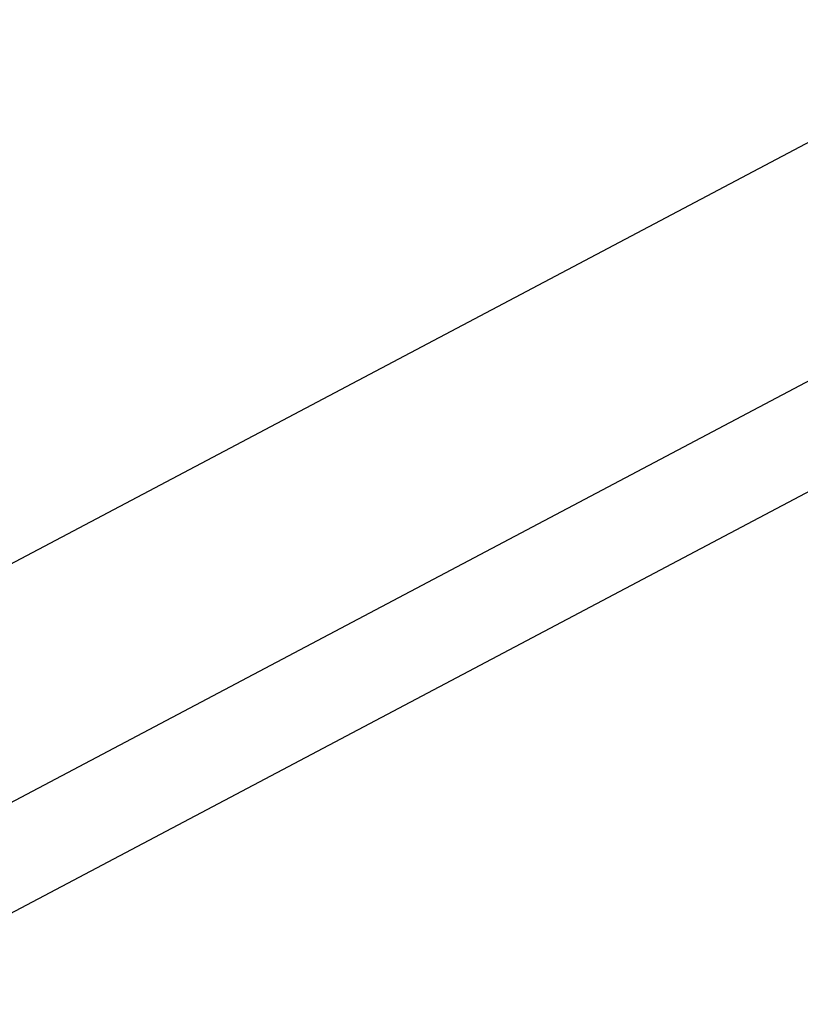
# Model space of a CAD drawing. Extents: x -138812 to 250702, y -18987 to 104055.
# Tile 21 of 193: x 14927 to 16079, y 24001 to 25454. Entities that reach past the tile are written whole.
import ezdxf
from ezdxf.enums import TextEntityAlignment as Align

# ---------------------------------------------------------------- set-up
doc = ezdxf.new("R2010")
doc.units = 0
doc.header["$LTSCALE"] = 50
doc.layers.get('0').update_dxf_attribs({"linetype": 'CONTINUOUS'})
doc.layers.add('lMcht retour bestaand_PR', color=1, linetype='CONTINUOUS')
doc.layers.add('lucht retour bestaand', color=8, linetype='CONTINUOUS')
doc.styles.add('BURO-018', font='ARIAL.TTF', dxfattribs={"height": 90})

# ---------------------------------------------------------------- blocks, each defined once
blk = doc.blocks.new('*U705')
at = {"color": 0, "ltscale": 10}
for p, q in [((-147.3, 82.8, -3000), (-51.8, 263.3, -3000)), ((-143.1, 82.8, -3000), (-47.6, 263.3, -3000)), ((-51.8, 263.3, -3000), (-47.6, 263.3, -3000)), ((-47.6, 263.3, -3000), (-27.3, 227.9, -3000)), ((1763, 82.8, -3000), (1858.5, 263.3, -3000)), ((1767.2, 82.8, -3000), (1862.6, 263.3, -3000)), ((1862.6, 263.3, -3000), (1858.5, 263.3, -3000)), ((-47.2, 227.9, -3000), (-123.6, 83.6, -3000)), ((-47.2, 227.9, -3000), (1839.8, 227.9, -3000)), ((-147.3, 82.8, -3000), (-143.1, 82.8, -3000)), ((51.8, -263.3, -3000), (-147.3, 82.8, -3000)), ((56, -263.3, -3000), (-143.1, 82.8, -3000)), ((55.6, -227.9, -3000), (-123.6, 83.6, -3000)), ((-123.6, 83.6, -3000), (1763.4, 83.6, -3000)), ((1767.2, 82.8, -3000), (1763, 82.8, -3000)), ((1962.1, -263.3, -3000), (1763, 82.8, -3000)), ((1966.2, -263.3, -3000), (1767.2, 82.8, -3000)), ((55.6, -227.9, -3000), (1941.7, -227.9, -3000)), ((74.7, -227.9, -3000), (56, -263.3, -3000)), ((51.8, -263.3, -3000), (56, -263.3, -3000)), ((1966.2, -263.3, -3000), (1962.1, -263.3, -3000))]:
    blk.add_line(p, q, dxfattribs=at)
at = {"layer": 'lMcht retour bestaand_PR', "color": 1, "style": 'BURO-018'}
blk.add_attdef('POSNR', text='', height=90, dxfattribs=at).set_placement((0, 0), align=Align.MIDDLE)

msp = doc.modelspace()

# ---------------------------------------------------------------- block references
at = {"layer": 'lucht retour bestaand', "rotation": 207.8802772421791}
msp.add_blockref('*U705', (16350.14836, 25152.67358, 3000), dxfattribs=at)

doc.saveas('drawing.dxf')
